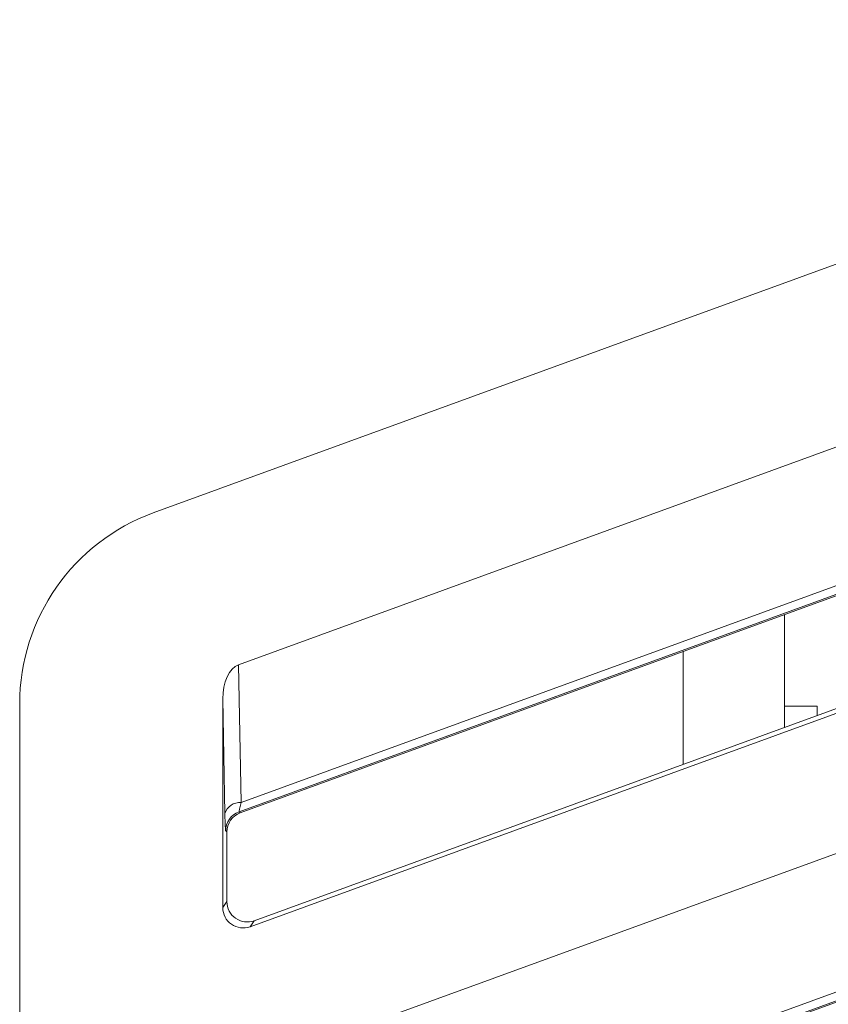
# Model space of a CAD drawing. Header units: millimetres. Extents: x -420 to 420, y -297 to 297.
# Tile 75 of 203: x -60 to -48, y -4 to 11. Entities that reach past the tile are written whole.
import ezdxf

# ---------------------------------------------------------------- set-up
doc = ezdxf.new("R2010")
doc.units = ezdxf.units.MM
doc.header["$MEASUREMENT"] = 0
doc.layers.add('layer 1', color=7, linetype='Continuous')

msp = doc.modelspace()

# ---------------------------------------------------------------- linework, layer by layer
at = {"layer": 'layer 1', "lineweight": 9}
for points in [[(-57.683, 3.705), (-57.683, 3.705), (-37.6826, 10.9845), (-37.6826, 10.9845)], [(-56.424, 1.4627), (-56.424, 1.4627), (-37.602, 8.3135), (-37.602, 8.3135)], [(-56.387, -0.5681), (-56.387, -0.5681), (-37.639, 6.2556), (-37.639, 6.2556)], [(-37.5972, 6.1408), (-37.5972, 6.1408), (-56.4164, -0.7087), (-56.4164, -0.7087)], [(-56.3978, -0.7219), (-56.3978, -0.7219), (-39.9843, 5.2496), (-39.9843, 5.2496)], [(-56.2544, -2.4039), (-56.2544, -2.4039), (-36.8538, 4.6572), (-36.8538, 4.6572)], [(-36.9184, 4.7024), (-36.9184, 4.7024), (-56.1926, -2.3157), (-56.1926, -2.3157)], [(-57.683, 3.705), (-58.8682, 3.2736), (-59.657, 2.147), (-59.657, 0.8857)], [(-56.424, -4.5374), (-56.424, -4.5374), (-37.602, 2.3134), (-37.602, 2.3134)], [(-48.3568, 0.5375), (-48.3568, 0.5375), (-48.3568, 2.2036), (-48.3568, 2.2036)], [(-49.8569, 1.6579), (-49.8569, 1.6579), (-49.8569, -0.0087), (-49.8569, -0.0087)], [(-56.424, 1.4627), (-56.5602, 1.4131), (-56.657, 1.2043), (-56.657, 0.9595)], [(-56.424, 1.4627), (-56.5602, 1.4131), (-56.657, 1.2043), (-56.657, 0.9595)], [(-56.424, 1.4627), (-56.5602, 1.4131), (-56.657, 1.2043), (-56.657, 0.9595)], [(-56.424, 1.4627), (-56.5602, 1.4131), (-56.657, 1.2043), (-56.657, 0.9595)], [(-56.424, 1.4627), (-56.5602, 1.4131), (-56.657, 1.2043), (-56.657, 0.9595)], [(-56.424, 1.4627), (-56.5602, 1.4131), (-56.657, 1.2043), (-56.657, 0.9595)], [(-56.424, 1.4627), (-56.5602, 1.4131), (-56.657, 1.2043), (-56.657, 0.9595)], [(-56.424, 1.4627), (-56.5602, 1.4131), (-56.657, 1.2043), (-56.657, 0.9595)], [(-56.424, 1.4627), (-56.5602, 1.4131), (-56.657, 1.2043), (-56.657, 0.9595)], [(-56.424, 1.4627), (-56.5602, 1.4131), (-56.657, 1.2043), (-56.657, 0.9595)], [(-56.424, 1.4627), (-56.5602, 1.4131), (-56.657, 1.2043), (-56.657, 0.9595)], [(-56.424, 1.4627), (-56.5602, 1.4131), (-56.657, 1.2043), (-56.657, 0.9595)], [(-56.424, 1.4627), (-56.5602, 1.4131), (-56.657, 1.2043), (-56.657, 0.9595)], [(-56.424, 1.4627), (-56.5602, 1.4131), (-56.657, 1.2043), (-56.657, 0.9595)], [(-56.424, 1.4627), (-56.5602, 1.4131), (-56.657, 1.2043), (-56.657, 0.9595)], [(-56.424, 1.4627), (-56.5602, 1.4131), (-56.657, 1.2043), (-56.657, 0.9595)], [(-56.424, 1.4627), (-56.5602, 1.4131), (-56.657, 1.2043), (-56.657, 0.9595)], [(-56.424, 1.4627), (-56.5602, 1.4131), (-56.657, 1.2043), (-56.657, 0.9595)], [(-56.424, 1.4627), (-56.5602, 1.4131), (-56.657, 1.2043), (-56.657, 0.9595)], [(-56.424, 1.4627), (-56.5602, 1.4131), (-56.657, 1.2043), (-56.657, 0.9595)], [(-56.424, 1.4627), (-56.5602, 1.4131), (-56.657, 1.2043), (-56.657, 0.9595)], [(-56.424, 1.4627), (-56.424, 1.4627), (-56.424, 1.4627), (-56.424, 1.4627)], [(-56.424, 1.4627), (-56.424, 1.4627), (-56.387, -0.5681), (-56.387, -0.5681)], [(-59.657, -37.73), (-59.657, -37.73), (-59.657, 0.8857), (-59.657, 0.8857)], [(-56.657, 0.9595), (-56.657, 0.9595), (-56.657, 0.9595), (-56.657, 0.9595)], [(-56.657, 0.9595), (-56.657, 0.9595), (-56.657, -2.1221), (-56.657, -2.1221)], [(-56.626, -0.7351), (-56.626, -0.7351), (-56.657, 0.9595), (-56.657, 0.9595)], [(-48.3568, 0.8495), (-48.3568, 0.8495), (-47.8766, 0.8495), (-47.8766, 0.8495)], [(-47.8766, 0.8495), (-47.8766, 0.8495), (-47.8766, 0.7123), (-47.8766, 0.7123)], [(-56.3978, -6.722), (-56.3978, -6.722), (-37.1234, 0.2905), (-37.1234, 0.2905)], [(-56.387, -6.5682), (-56.387, -6.5682), (-37.639, 0.2555), (-37.639, 0.2555)], [(-37.5972, 0.1407), (-37.5972, 0.1407), (-56.4164, -6.7088), (-56.4164, -6.7088)], [(-56.387, -0.5681), (-56.4952, -0.5635), (-56.593, -0.6319), (-56.626, -0.7351)], [(-56.387, -0.5681), (-56.4096, -0.6557), (-56.4204, -0.7077), (-56.4164, -0.7087)], [(-56.387, -0.5681), (-56.4096, -0.6557), (-56.4204, -0.7077), (-56.4164, -0.7087)], [(-56.387, -0.5681), (-56.4096, -0.6557), (-56.4204, -0.7077), (-56.4164, -0.7089)], [(-56.387, -0.5681), (-56.4096, -0.6557), (-56.4204, -0.7077), (-56.4164, -0.7089)], [(-56.387, -0.5681), (-56.4096, -0.6557), (-56.4204, -0.7077), (-56.4164, -0.7089)], [(-56.387, -0.5681), (-56.4096, -0.6557), (-56.4204, -0.7077), (-56.4164, -0.7089)], [(-56.387, -0.5681), (-56.4096, -0.6557), (-56.4204, -0.7077), (-56.4164, -0.7089)], [(-56.387, -0.5681), (-56.4096, -0.6557), (-56.4204, -0.7077), (-56.4164, -0.7089)], [(-56.387, -0.5681), (-56.4096, -0.6557), (-56.4204, -0.7077), (-56.4164, -0.7089)], [(-56.387, -0.5681), (-56.4096, -0.6557), (-56.4204, -0.7077), (-56.4164, -0.7089)], [(-56.387, -0.5681), (-56.4096, -0.6557), (-56.4204, -0.7077), (-56.4164, -0.7089)], [(-56.387, -0.5681), (-56.4096, -0.6557), (-56.4204, -0.7077), (-56.4164, -0.7089)], [(-56.387, -0.5681), (-56.4096, -0.6557), (-56.4204, -0.7077), (-56.4164, -0.7089)], [(-56.387, -0.5681), (-56.4096, -0.6557), (-56.4204, -0.7077), (-56.4164, -0.7089)], [(-56.387, -0.5681), (-56.4096, -0.6557), (-56.4204, -0.7077), (-56.4164, -0.7089)], [(-56.387, -0.5681), (-56.4096, -0.6557), (-56.4204, -0.7077), (-56.4164, -0.7089)], [(-56.387, -0.5681), (-56.4096, -0.6557), (-56.4204, -0.7077), (-56.4164, -0.7089)], [(-56.387, -0.5681), (-56.4096, -0.6557), (-56.4204, -0.7077), (-56.4164, -0.7089)], [(-56.387, -0.5681), (-56.4096, -0.6557), (-56.4204, -0.7077), (-56.4164, -0.7089)], [(-56.387, -0.5681), (-56.4096, -0.6557), (-56.4204, -0.7077), (-56.4164, -0.7089)], [(-56.387, -0.5681), (-56.4096, -0.6557), (-56.4204, -0.7077), (-56.4164, -0.7089)], [(-56.387, -0.5681), (-56.387, -0.5681), (-56.387, -0.5681), (-56.387, -0.5681)], [(-56.4164, -0.7087), (-56.535, -0.7519), (-56.6138, -0.8645), (-56.6138, -0.9907)], [(-56.3978, -0.7219), (-56.5162, -0.7651), (-56.5952, -0.8777), (-56.5952, -1.0037)], [(-56.3978, -0.7219), (-56.5162, -0.7651), (-56.5952, -0.8777), (-56.5952, -1.0037)], [(-56.3978, -0.7219), (-56.5162, -0.7651), (-56.5952, -0.8777), (-56.5952, -1.0037)], [(-56.3978, -0.7219), (-56.5162, -0.7651), (-56.5952, -0.8777), (-56.5952, -1.0037)], [(-56.3978, -0.7219), (-56.5162, -0.7651), (-56.5952, -0.8777), (-56.5952, -1.0037)], [(-56.3978, -0.7219), (-56.5162, -0.7651), (-56.5952, -0.8777), (-56.5952, -1.0037)], [(-56.3978, -0.7219), (-56.5162, -0.7651), (-56.5952, -0.8777), (-56.5952, -1.0037)], [(-56.3978, -0.7219), (-56.5162, -0.7651), (-56.5952, -0.8777), (-56.5952, -1.0037)], [(-56.3978, -0.7219), (-56.5162, -0.7651), (-56.5952, -0.8777), (-56.5952, -1.0037)], [(-56.3978, -0.7219), (-56.5162, -0.7651), (-56.5952, -0.8777), (-56.5952, -1.0037)], [(-56.3978, -0.7219), (-56.5162, -0.7651), (-56.5952, -0.8777), (-56.5952, -1.0037)], [(-56.3978, -0.7219), (-56.5162, -0.7651), (-56.5952, -0.8777), (-56.5952, -1.0037)], [(-56.3978, -0.7219), (-56.5162, -0.7651), (-56.5952, -0.8777), (-56.5952, -1.0037)], [(-56.3978, -0.7219), (-56.5162, -0.7651), (-56.5952, -0.8777), (-56.5952, -1.0037)], [(-56.3978, -0.7219), (-56.5162, -0.7651), (-56.5952, -0.8777), (-56.5952, -1.0037)], [(-56.3978, -0.7219), (-56.5162, -0.7651), (-56.5952, -0.8777), (-56.5952, -1.0037)], [(-56.3978, -0.7219), (-56.5162, -0.7651), (-56.5952, -0.8777), (-56.5952, -1.0037)], [(-56.3978, -0.7219), (-56.5162, -0.7651), (-56.5952, -0.8777), (-56.5952, -1.0037)], [(-56.3978, -0.7219), (-56.5162, -0.7651), (-56.5952, -0.8777), (-56.5952, -1.0037)], [(-56.3978, -0.7219), (-56.5162, -0.7651), (-56.5952, -0.8777), (-56.5952, -1.0037)], [(-56.3978, -0.7219), (-56.5162, -0.7651), (-56.5952, -0.8777), (-56.5952, -1.0037)], [(-56.4164, -0.7087), (-56.4164, -0.7087), (-56.4164, -0.7089), (-56.4164, -0.7089)], [(-56.4164, -0.7087), (-56.4164, -0.7087), (-56.3978, -0.7219), (-56.3978, -0.7219)], [(-56.3978, -0.7219), (-56.3978, -0.7219), (-56.3978, -0.7219), (-56.3978, -0.7219)], [(-56.626, -0.7351), (-56.6232, -0.8929), (-56.6186, -0.9873), (-56.6138, -0.9907)], [(-56.626, -0.7351), (-56.626, -0.7351), (-56.626, -0.7351), (-56.626, -0.7351)], [(-56.626, -0.7351), (-56.6232, -0.8929), (-56.6186, -0.9873), (-56.6138, -0.9907)], [(-56.626, -0.7351), (-56.6232, -0.8929), (-56.6186, -0.9873), (-56.6138, -0.9907)], [(-56.626, -0.7351), (-56.6232, -0.8929), (-56.6186, -0.9873), (-56.6138, -0.9907)], [(-56.626, -0.7351), (-56.6232, -0.8929), (-56.6186, -0.9873), (-56.6138, -0.9907)], [(-56.626, -0.7351), (-56.6232, -0.8929), (-56.6186, -0.9873), (-56.6138, -0.9907)], [(-56.626, -0.7351), (-56.6232, -0.8929), (-56.6186, -0.9873), (-56.6138, -0.9907)], [(-56.626, -0.7351), (-56.6232, -0.8929), (-56.6186, -0.9873), (-56.6138, -0.9907)], [(-56.626, -0.7351), (-56.6232, -0.8929), (-56.6186, -0.9873), (-56.6138, -0.9907)], [(-56.626, -0.7351), (-56.6232, -0.8929), (-56.6186, -0.9873), (-56.6138, -0.9907)], [(-56.626, -0.7351), (-56.6232, -0.8929), (-56.6186, -0.9873), (-56.6138, -0.9907)], [(-56.626, -0.7351), (-56.6232, -0.8929), (-56.6186, -0.9873), (-56.6138, -0.9907)], [(-56.626, -0.7351), (-56.6232, -0.8929), (-56.6186, -0.9873), (-56.6138, -0.9907)], [(-56.626, -0.7351), (-56.6232, -0.8929), (-56.6186, -0.9873), (-56.6138, -0.9907)], [(-56.626, -0.7351), (-56.6232, -0.8929), (-56.6186, -0.9873), (-56.6138, -0.9907)], [(-56.626, -0.7351), (-56.6232, -0.8929), (-56.6186, -0.9873), (-56.6138, -0.9907)], [(-56.626, -0.7351), (-56.6232, -0.8929), (-56.6186, -0.9873), (-56.6138, -0.9907)], [(-56.626, -0.7351), (-56.6232, -0.8929), (-56.6186, -0.9873), (-56.6138, -0.9907)], [(-56.626, -0.7351), (-56.6232, -0.8929), (-56.6186, -0.9873), (-56.6138, -0.9907)], [(-56.626, -0.7351), (-56.6232, -0.8929), (-56.6186, -0.9873), (-56.6138, -0.9907)], [(-56.626, -0.7351), (-56.6232, -0.8929), (-56.6186, -0.9873), (-56.6138, -0.9907)], [(-56.6138, -0.9907), (-56.6138, -0.9907), (-56.6138, -0.9907), (-56.6138, -0.9907)], [(-56.5952, -1.0037), (-56.5952, -1.0037), (-56.6138, -0.9907), (-56.6138, -0.9907)], [(-56.5952, -2.0339), (-56.5952, -2.0339), (-56.5952, -1.0037), (-56.5952, -1.0037)], [(-56.5952, -1.0037), (-56.5952, -1.0037), (-56.5952, -1.0037), (-56.5952, -1.0037)], [(-36.9184, -1.2977), (-36.9184, -1.2977), (-56.1926, -8.3158), (-56.1926, -8.3158)], [(-56.2544, -8.404), (-56.2544, -8.404), (-36.8538, -1.3429), (-36.8538, -1.3429)], [(-56.657, -2.1221), (-56.657, -2.1221), (-56.5952, -2.0339), (-56.5952, -2.0339)], [(-56.5952, -2.0339), (-56.5952, -2.0339), (-56.5952, -2.0339), (-56.5952, -2.0339)], [(-56.657, -2.1221), (-56.657, -2.1221), (-56.657, -2.1221), (-56.657, -2.1221)], [(-56.4672, -2.2795), (-56.4672, -2.2795), (-56.4672, -2.2797), (-56.4672, -2.2797)], [(-56.1926, -2.3157), (-56.1926, -2.3157), (-56.2544, -2.4039), (-56.2544, -2.4039)], [(-56.1926, -2.3157), (-56.1926, -2.3157), (-56.1926, -2.3157), (-56.1926, -2.3157)], [(-56.529, -2.3679), (-56.529, -2.3679), (-56.529, -2.3679), (-56.529, -2.3679)], [(-56.2544, -2.4039), (-56.2544, -2.4039), (-56.2544, -2.4041), (-56.2544, -2.4041)]]:
    msp.add_open_spline(points, degree=3, dxfattribs=at)
for points in [[(-56.5952, -2.0339), (-56.5952, -2.1317), (-56.5474, -2.2235), (-56.4672, -2.2795), (-56.4672, -2.2795), (-56.387, -2.3357), (-56.2846, -2.3491), (-56.1926, -2.3157)], [(-56.5952, -2.0339), (-56.5952, -2.1317), (-56.5474, -2.2235), (-56.4672, -2.2795), (-56.4672, -2.2795), (-56.387, -2.3357), (-56.2846, -2.3491), (-56.1926, -2.3157)], [(-56.5952, -2.0339), (-56.5952, -2.1317), (-56.5474, -2.2235), (-56.4672, -2.2795), (-56.4672, -2.2795), (-56.387, -2.3357), (-56.2846, -2.3491), (-56.1926, -2.3157)], [(-56.5952, -2.0339), (-56.5952, -2.1317), (-56.5474, -2.2235), (-56.4672, -2.2795), (-56.4672, -2.2795), (-56.387, -2.3357), (-56.2846, -2.3491), (-56.1926, -2.3157)], [(-56.5952, -2.0339), (-56.5952, -2.1317), (-56.5474, -2.2235), (-56.4672, -2.2795), (-56.4672, -2.2795), (-56.387, -2.3357), (-56.2846, -2.3491), (-56.1926, -2.3157)], [(-56.5952, -2.0339), (-56.5952, -2.1317), (-56.5474, -2.2235), (-56.4672, -2.2795), (-56.4672, -2.2795), (-56.387, -2.3357), (-56.2846, -2.3491), (-56.1926, -2.3157)], [(-56.5952, -2.0339), (-56.5952, -2.1317), (-56.5474, -2.2235), (-56.4672, -2.2795), (-56.4672, -2.2795), (-56.387, -2.3357), (-56.2846, -2.3491), (-56.1926, -2.3157)], [(-56.5952, -2.0339), (-56.5952, -2.1317), (-56.5474, -2.2235), (-56.4672, -2.2795), (-56.4672, -2.2795), (-56.387, -2.3357), (-56.2846, -2.3491), (-56.1926, -2.3157)], [(-56.5952, -2.0339), (-56.5952, -2.1317), (-56.5474, -2.2235), (-56.4672, -2.2795), (-56.4672, -2.2795), (-56.387, -2.3357), (-56.2846, -2.3491), (-56.1926, -2.3157)], [(-56.5952, -2.0339), (-56.5952, -2.1317), (-56.5474, -2.2235), (-56.4672, -2.2795), (-56.4672, -2.2795), (-56.387, -2.3357), (-56.2846, -2.3491), (-56.1926, -2.3157)], [(-56.5952, -2.0339), (-56.5952, -2.1317), (-56.5474, -2.2235), (-56.4672, -2.2795), (-56.4672, -2.2795), (-56.387, -2.3357), (-56.2846, -2.3491), (-56.1926, -2.3157)], [(-56.5952, -2.0339), (-56.5952, -2.1319), (-56.5474, -2.2235), (-56.4672, -2.2795), (-56.4672, -2.2795), (-56.387, -2.3357), (-56.2846, -2.3491), (-56.1926, -2.3157)], [(-56.5952, -2.0339), (-56.5952, -2.1319), (-56.5474, -2.2235), (-56.4672, -2.2795), (-56.4672, -2.2795), (-56.387, -2.3357), (-56.2846, -2.3491), (-56.1926, -2.3157)], [(-56.5952, -2.0339), (-56.5952, -2.1319), (-56.5474, -2.2235), (-56.4672, -2.2795), (-56.4672, -2.2795), (-56.387, -2.3357), (-56.2846, -2.3491), (-56.1926, -2.3157)], [(-56.5952, -2.0339), (-56.5952, -2.1319), (-56.5474, -2.2235), (-56.4672, -2.2795), (-56.4672, -2.2795), (-56.387, -2.3357), (-56.2846, -2.3491), (-56.1926, -2.3157)], [(-56.5952, -2.0339), (-56.5952, -2.1319), (-56.5474, -2.2235), (-56.4672, -2.2797), (-56.4672, -2.2797), (-56.387, -2.3357), (-56.2846, -2.3491), (-56.1926, -2.3157)], [(-56.5952, -2.0339), (-56.5952, -2.1319), (-56.5474, -2.2235), (-56.4672, -2.2797), (-56.4672, -2.2797), (-56.387, -2.3357), (-56.2846, -2.3491), (-56.1926, -2.3157)], [(-56.5952, -2.0339), (-56.5952, -2.1319), (-56.5474, -2.2235), (-56.4672, -2.2797), (-56.4672, -2.2797), (-56.387, -2.3357), (-56.2846, -2.3491), (-56.1926, -2.3157)], [(-56.5952, -2.0339), (-56.5952, -2.1319), (-56.5474, -2.2235), (-56.4672, -2.2797), (-56.4672, -2.2797), (-56.387, -2.3357), (-56.2846, -2.3491), (-56.1926, -2.3157)], [(-56.5952, -2.0339), (-56.5952, -2.1319), (-56.5474, -2.2235), (-56.4672, -2.2797), (-56.4672, -2.2797), (-56.387, -2.3357), (-56.2846, -2.3491), (-56.1926, -2.3157)], [(-56.5952, -2.0339), (-56.5952, -2.1319), (-56.5474, -2.2235), (-56.4672, -2.2797), (-56.4672, -2.2797), (-56.387, -2.3357), (-56.2846, -2.3491), (-56.1926, -2.3157)], [(-56.657, -2.1221), (-56.657, -2.2201), (-56.6092, -2.3117), (-56.529, -2.3679), (-56.529, -2.3679), (-56.449, -2.4239), (-56.3464, -2.4375), (-56.2544, -2.4039)], [(-56.657, -2.1221), (-56.657, -2.2201), (-56.6092, -2.3117), (-56.529, -2.3679), (-56.529, -2.3679), (-56.449, -2.4239), (-56.3464, -2.4375), (-56.2544, -2.4039)], [(-56.657, -2.1221), (-56.657, -2.2201), (-56.6092, -2.3117), (-56.529, -2.3679), (-56.529, -2.3679), (-56.449, -2.4239), (-56.3464, -2.4375), (-56.2544, -2.4039)], [(-56.657, -2.1221), (-56.657, -2.2201), (-56.6092, -2.3117), (-56.529, -2.3679), (-56.529, -2.3679), (-56.449, -2.4239), (-56.3464, -2.4375), (-56.2544, -2.4039)], [(-56.657, -2.1221), (-56.657, -2.2201), (-56.6092, -2.3117), (-56.529, -2.3679), (-56.529, -2.3679), (-56.449, -2.4239), (-56.3464, -2.4375), (-56.2544, -2.4039)], [(-56.657, -2.1221), (-56.657, -2.2201), (-56.6092, -2.3117), (-56.529, -2.3679), (-56.529, -2.3679), (-56.449, -2.4239), (-56.3464, -2.4375), (-56.2544, -2.4039)], [(-56.657, -2.1221), (-56.657, -2.2201), (-56.6092, -2.3117), (-56.529, -2.3679), (-56.529, -2.3679), (-56.449, -2.4239), (-56.3464, -2.4375), (-56.2544, -2.4039)], [(-56.657, -2.1221), (-56.657, -2.2201), (-56.6092, -2.3117), (-56.529, -2.3679), (-56.529, -2.3679), (-56.449, -2.4239), (-56.3464, -2.4375), (-56.2544, -2.4039)], [(-56.657, -2.1221), (-56.657, -2.2201), (-56.6092, -2.3117), (-56.529, -2.3679), (-56.529, -2.3679), (-56.449, -2.4239), (-56.3464, -2.4375), (-56.2544, -2.4039)], [(-56.657, -2.1221), (-56.657, -2.2201), (-56.6092, -2.3117), (-56.529, -2.3679), (-56.529, -2.3679), (-56.449, -2.4239), (-56.3464, -2.4375), (-56.2544, -2.4039)], [(-56.657, -2.1221), (-56.657, -2.2201), (-56.6092, -2.3117), (-56.529, -2.3679), (-56.529, -2.3679), (-56.449, -2.4239), (-56.3464, -2.4375), (-56.2544, -2.4039)], [(-56.657, -2.1221), (-56.657, -2.2201), (-56.6092, -2.3117), (-56.529, -2.3679), (-56.529, -2.3679), (-56.449, -2.4239), (-56.3464, -2.4375), (-56.2544, -2.4039)], [(-56.657, -2.1221), (-56.657, -2.2201), (-56.6092, -2.3117), (-56.529, -2.3679), (-56.529, -2.3679), (-56.449, -2.4239), (-56.3464, -2.4375), (-56.2544, -2.4039)], [(-56.657, -2.1221), (-56.657, -2.2201), (-56.6092, -2.3117), (-56.529, -2.3679), (-56.529, -2.3679), (-56.449, -2.4239), (-56.3464, -2.4375), (-56.2544, -2.4039)], [(-56.657, -2.1221), (-56.657, -2.2201), (-56.6092, -2.3117), (-56.529, -2.3679), (-56.529, -2.3679), (-56.449, -2.4239), (-56.3464, -2.4375), (-56.2544, -2.4039)], [(-56.657, -2.1221), (-56.657, -2.2201), (-56.6092, -2.3117), (-56.529, -2.3679), (-56.529, -2.3679), (-56.449, -2.4241), (-56.3464, -2.4375), (-56.2544, -2.4039)], [(-56.657, -2.1221), (-56.657, -2.2201), (-56.6092, -2.3117), (-56.529, -2.3679), (-56.529, -2.3679), (-56.449, -2.4241), (-56.3464, -2.4375), (-56.2544, -2.4039)], [(-56.657, -2.1221), (-56.657, -2.2201), (-56.6092, -2.3117), (-56.529, -2.3679), (-56.529, -2.3679), (-56.449, -2.4241), (-56.3464, -2.4375), (-56.2544, -2.4039)], [(-56.657, -2.1221), (-56.657, -2.2201), (-56.6092, -2.3117), (-56.529, -2.3679), (-56.529, -2.3679), (-56.449, -2.4241), (-56.3464, -2.4375), (-56.2544, -2.4041)], [(-56.657, -2.1221), (-56.657, -2.2201), (-56.6092, -2.3117), (-56.529, -2.3679), (-56.529, -2.3679), (-56.449, -2.4241), (-56.3464, -2.4375), (-56.2544, -2.4041)], [(-56.657, -2.1221), (-56.657, -2.2201), (-56.6092, -2.3117), (-56.529, -2.3679), (-56.529, -2.3679), (-56.449, -2.4241), (-56.3464, -2.4375), (-56.2544, -2.4041)]]:
    msp.add_open_spline(points, degree=3, knots=[0, 0, 0, 0, 0.3333333, 0.3333333, 0.3333333, 0.3333333, 1, 1, 1, 1], dxfattribs=at)

doc.saveas('drawing.dxf')
